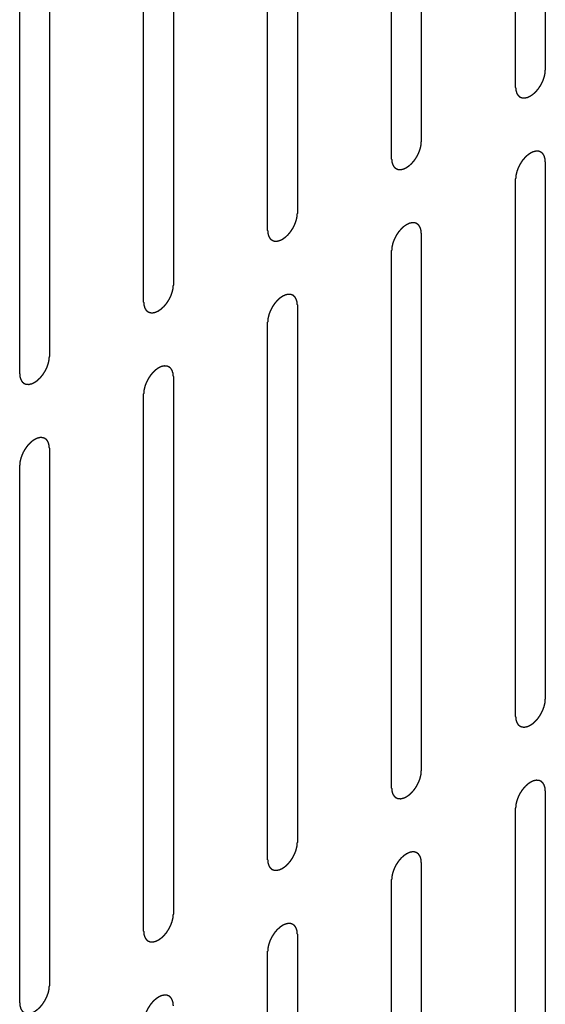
# Model space of a CAD drawing. Header units: inches. Extents: x 6 to 353, y 6 to 228.
# Tile 57 of 256: x 342.122 to 343.06, y 76.558 to 78.315. Entities that reach past the tile are written whole.
import ezdxf

# ---------------------------------------------------------------- set-up
doc = ezdxf.new("R2010")
doc.units = ezdxf.units.IN
doc.header["$LTSCALE"] = 19.946667
doc.header["$MEASUREMENT"] = 0
doc.linetypes.add('HIDDEN', pattern=[0.2, 0.1, -0.1])
doc.layers.add('DEFAULT_2', color=7, linetype='HIDDEN')

msp = doc.modelspace()

# ---------------------------------------------------------------- linework, layer by layer
at = {"layer": 'DEFAULT_2', "color": 7, "linetype": 'HIDDEN'}
for p, q in [((343.0598, 79.184), (343.0598, 78.2246)), ((343.0068, 78.194), (343.0068, 79.1534)), ((342.8385, 79.0563), (342.8385, 78.0969)), ((342.7855, 78.0662), (342.7855, 79.0256)), ((342.6172, 78.9285), (342.6172, 77.9691)), ((342.5642, 77.9385), (342.5642, 78.8979)), ((342.3959, 78.8007), (342.3959, 77.8413)), ((342.3428, 77.8107), (342.3428, 78.7701)), ((342.1745, 78.6729), (342.1745, 77.7135)), ((342.1215, 77.6829), (342.1215, 78.6423)), ((343.0598, 78.0613), (343.0598, 77.102)), ((343.0068, 77.0713), (343.0068, 78.0307)), ((342.8385, 77.9336), (342.8385, 76.9742)), ((342.7855, 76.9436), (342.7855, 77.9029)), ((342.6172, 77.8058), (342.6172, 76.8464)), ((342.5642, 76.8158), (342.5642, 77.7752)), ((342.3959, 77.678), (342.3959, 76.7186)), ((342.3428, 76.688), (342.3428, 77.6474)), ((342.1745, 77.5502), (342.1745, 76.5908)), ((342.1215, 76.5602), (342.1215, 77.5196)), ((343.0598, 76.9387), (343.0598, 75.9793)), ((343.0068, 75.9486), (343.0068, 76.908)), ((342.8385, 76.8109), (342.8385, 75.8515)), ((342.7855, 75.8209), (342.7855, 76.7803)), ((342.6172, 76.6831), (342.6172, 75.7237)), ((342.5642, 75.6931), (342.5642, 76.6525))]:
    msp.add_line(p, q, dxfattribs=at)
for points in [[(343.0068, 78.194), (343.0069, 78.1931), (343.007, 78.1917), (343.0072, 78.19), (343.0072, 78.1892), (343.0073, 78.1887), (343.0073, 78.1884), (343.0074, 78.1881), (343.0075, 78.1877), (343.0078, 78.187), (343.0081, 78.1859), (343.0084, 78.1849), (343.0086, 78.1842), (343.0087, 78.1838), (343.0088, 78.1835), (343.009, 78.1833), (343.0092, 78.1829), (343.0095, 78.1824), (343.01, 78.1816), (343.0105, 78.1808), (343.0109, 78.1802), (343.0111, 78.1799), (343.0112, 78.1796), (343.0115, 78.1795), (343.0117, 78.1792), (343.0122, 78.1788), (343.0129, 78.1782), (343.0136, 78.1777), (343.0141, 78.1773), (343.0144, 78.177), (343.0146, 78.1768), (343.0148, 78.1768), (343.0152, 78.1766), (343.0157, 78.1764), (343.0166, 78.1761), (343.0174, 78.1758), (343.018, 78.1756), (343.0183, 78.1755), (343.0186, 78.1754), (343.0189, 78.1754), (343.0192, 78.1753), (343.0199, 78.1753), (343.0209, 78.1753), (343.0218, 78.1752), (343.0225, 78.1752), (343.0229, 78.1752), (343.0231, 78.1752), (343.0234, 78.1753), (343.0239, 78.1753), (343.0246, 78.1755), (343.0256, 78.1757), (343.0266, 78.176), (343.0274, 78.1761), (343.0278, 78.1762), (343.0281, 78.1763), (343.0284, 78.1765), (343.0288, 78.1766), (343.0294, 78.1769), (343.0301, 78.1772), (343.0309, 78.1776), (343.0318, 78.178), (343.0326, 78.1784), (343.033, 78.1786), (343.0333, 78.1787), (343.0336, 78.1789), (343.0341, 78.1792), (343.0348, 78.1798), (343.0359, 78.1805), (343.037, 78.1812), (343.0378, 78.1818), (343.0385, 78.1822), (343.0391, 78.1829), (343.0399, 78.1836), (343.041, 78.1846), (343.042, 78.1855), (343.0428, 78.1863), (343.0434, 78.1868), (343.044, 78.1875), (343.0448, 78.1884), (343.0457, 78.1896), (343.0467, 78.1907), (343.0474, 78.1916), (343.048, 78.1923), (343.0485, 78.1931), (343.0492, 78.1941), (343.05, 78.1954), (343.0509, 78.1967), (343.0516, 78.1977), (343.0521, 78.1985), (343.0525, 78.1993), (343.053, 78.2004), (343.0537, 78.2018), (343.0544, 78.2031), (343.0549, 78.2042), (343.0554, 78.205), (343.0557, 78.2059), (343.0561, 78.207), (343.0566, 78.2084), (343.0571, 78.2098), (343.0575, 78.2109), (343.0578, 78.2117), (343.058, 78.2125), (343.0583, 78.2136), (343.0586, 78.215), (343.0589, 78.2164), (343.0591, 78.2175), (343.0594, 78.2183), (343.0594, 78.2191), (343.0595, 78.2201), (343.0596, 78.222), (343.0598, 78.2236), (343.0598, 78.2246)], [(342.7855, 78.0662), (342.7856, 78.0653), (342.7857, 78.0639), (342.7858, 78.0622), (342.7859, 78.0614), (342.786, 78.0609), (342.786, 78.0606), (342.7861, 78.0603), (342.7862, 78.0599), (342.7864, 78.0592), (342.7867, 78.0582), (342.7871, 78.0572), (342.7873, 78.0564), (342.7874, 78.056), (342.7875, 78.0557), (342.7876, 78.0555), (342.7878, 78.0552), (342.7882, 78.0546), (342.7887, 78.0538), (342.7892, 78.053), (342.7896, 78.0524), (342.7898, 78.0521), (342.7899, 78.0518), (342.7901, 78.0517), (342.7904, 78.0515), (342.7909, 78.0511), (342.7916, 78.0505), (342.7923, 78.0499), (342.7928, 78.0495), (342.793, 78.0493), (342.7932, 78.0491), (342.7935, 78.049), (342.7938, 78.0489), (342.7944, 78.0486), (342.7953, 78.0483), (342.7961, 78.048), (342.7967, 78.0478), (342.797, 78.0477), (342.7972, 78.0476), (342.7975, 78.0476), (342.7979, 78.0476), (342.7986, 78.0475), (342.7995, 78.0475), (342.8005, 78.0475), (342.8011, 78.0474), (342.8015, 78.0474), (342.8018, 78.0474), (342.8021, 78.0475), (342.8025, 78.0476), (342.8033, 78.0477), (342.8043, 78.048), (342.8053, 78.0482), (342.806, 78.0483), (342.8065, 78.0485), (342.8068, 78.0485), (342.8071, 78.0487), (342.8075, 78.0489), (342.8081, 78.0491), (342.8087, 78.0494), (342.8096, 78.0498), (342.8105, 78.0502), (342.8112, 78.0506), (342.8117, 78.0508), (342.812, 78.0509), (342.8123, 78.0512), (342.8128, 78.0515), (342.8135, 78.052), (342.8146, 78.0527), (342.8157, 78.0534), (342.8165, 78.0541), (342.8172, 78.0545), (342.8178, 78.0551), (342.8186, 78.0558), (342.8196, 78.0568), (342.8207, 78.0577), (342.8215, 78.0585), (342.8221, 78.059), (342.8227, 78.0598), (342.8234, 78.0607), (342.8244, 78.0618), (342.8253, 78.0629), (342.8261, 78.0639), (342.8267, 78.0645), (342.8272, 78.0653), (342.8279, 78.0663), (342.8287, 78.0676), (342.8296, 78.0689), (342.8302, 78.07), (342.8308, 78.0707), (342.8312, 78.0715), (342.8317, 78.0726), (342.8324, 78.074), (342.8331, 78.0753), (342.8336, 78.0764), (342.8341, 78.0772), (342.8343, 78.0781), (342.8348, 78.0792), (342.8353, 78.0806), (342.8358, 78.082), (342.8362, 78.0831), (342.8365, 78.0839), (342.8367, 78.0847), (342.8369, 78.0858), (342.8372, 78.0872), (342.8376, 78.0886), (342.8378, 78.0897), (342.838, 78.0905), (342.8381, 78.0913), (342.8382, 78.0924), (342.8383, 78.0942), (342.8384, 78.0958), (342.8385, 78.0969)], [(343.0598, 78.0613), (343.0598, 78.0623), (343.0596, 78.0637), (343.0595, 78.0653), (343.0594, 78.0662), (343.0594, 78.0666), (343.0594, 78.067), (343.0592, 78.0673), (343.0591, 78.0677), (343.0589, 78.0684), (343.0586, 78.0694), (343.0583, 78.0704), (343.0581, 78.0712), (343.0579, 78.0715), (343.0579, 78.0719), (343.0577, 78.0721), (343.0575, 78.0724), (343.0571, 78.073), (343.0566, 78.0738), (343.0561, 78.0746), (343.0558, 78.0752), (343.0556, 78.0755), (343.0554, 78.0757), (343.0552, 78.0759), (343.0549, 78.0761), (343.0544, 78.0765), (343.0537, 78.0771), (343.053, 78.0777), (343.0526, 78.0781), (343.0523, 78.0783), (343.0521, 78.0785), (343.0518, 78.0786), (343.0515, 78.0787), (343.0509, 78.0789), (343.0501, 78.0793), (343.0492, 78.0796), (343.0487, 78.0798), (343.0483, 78.0799), (343.0481, 78.08), (343.0478, 78.08), (343.0474, 78.08), (343.0467, 78.08), (343.0458, 78.0801), (343.0448, 78.0801), (343.0442, 78.0802), (343.0438, 78.0802), (343.0435, 78.0802), (343.0432, 78.0801), (343.0428, 78.08), (343.0421, 78.0799), (343.041, 78.0796), (343.04, 78.0794), (343.0393, 78.0792), (343.0389, 78.0791), (343.0386, 78.0791), (343.0382, 78.0789), (343.0378, 78.0787), (343.0373, 78.0785), (343.0366, 78.0782), (343.0357, 78.0778), (343.0349, 78.0774), (343.0341, 78.077), (343.0337, 78.0768), (343.0333, 78.0767), (343.033, 78.0764), (343.0326, 78.0761), (343.0318, 78.0756), (343.0308, 78.0749), (343.0297, 78.0741), (343.0288, 78.0735), (343.0282, 78.0731), (343.0276, 78.0725), (343.0267, 78.0718), (343.0257, 78.0708), (343.0247, 78.0699), (343.0238, 78.0691), (343.0232, 78.0685), (343.0227, 78.0678), (343.0219, 78.0669), (343.0209, 78.0658), (343.02, 78.0647), (343.0192, 78.0637), (343.0186, 78.0631), (343.0181, 78.0623), (343.0175, 78.0613), (343.0166, 78.06), (343.0158, 78.0587), (343.0151, 78.0576), (343.0145, 78.0569), (343.0142, 78.056), (343.0136, 78.055), (343.0129, 78.0536), (343.0122, 78.0522), (343.0117, 78.0512), (343.0113, 78.0504), (343.011, 78.0495), (343.0106, 78.0484), (343.0101, 78.047), (343.0096, 78.0456), (343.0092, 78.0445), (343.0088, 78.0437), (343.0087, 78.0428), (343.0084, 78.0417), (343.0081, 78.0404), (343.0078, 78.039), (343.0075, 78.0379), (343.0073, 78.0371), (343.0073, 78.0363), (343.0072, 78.0352), (343.007, 78.0334), (343.0069, 78.0318), (343.0068, 78.0307)], [(342.5642, 77.9385), (342.5642, 77.9375), (342.5644, 77.9361), (342.5645, 77.9345), (342.5646, 77.9336), (342.5646, 77.9332), (342.5647, 77.9328), (342.5648, 77.9325), (342.5649, 77.9321), (342.5651, 77.9314), (342.5654, 77.9304), (342.5657, 77.9294), (342.5659, 77.9287), (342.5661, 77.9283), (342.5661, 77.9279), (342.5663, 77.9277), (342.5665, 77.9274), (342.5669, 77.9268), (342.5674, 77.926), (342.5679, 77.9252), (342.5682, 77.9246), (342.5684, 77.9243), (342.5686, 77.9241), (342.5688, 77.9239), (342.5691, 77.9237), (342.5696, 77.9233), (342.5703, 77.9227), (342.571, 77.9221), (342.5714, 77.9217), (342.5717, 77.9215), (342.5719, 77.9213), (342.5722, 77.9212), (342.5725, 77.9211), (342.5731, 77.9209), (342.5739, 77.9206), (342.5748, 77.9202), (342.5753, 77.92), (342.5757, 77.9199), (342.5759, 77.9198), (342.5762, 77.9198), (342.5766, 77.9198), (342.5773, 77.9198), (342.5782, 77.9197), (342.5792, 77.9197), (342.5798, 77.9196), (342.5802, 77.9196), (342.5805, 77.9196), (342.5808, 77.9197), (342.5812, 77.9198), (342.5819, 77.9199), (342.583, 77.9202), (342.584, 77.9204), (342.5847, 77.9206), (342.5851, 77.9207), (342.5854, 77.9207), (342.5858, 77.9209), (342.5862, 77.9211), (342.5867, 77.9213), (342.5874, 77.9216), (342.5883, 77.922), (342.5892, 77.9225), (342.5899, 77.9228), (342.5904, 77.923), (342.5907, 77.9231), (342.591, 77.9234), (342.5914, 77.9237), (342.5922, 77.9242), (342.5933, 77.9249), (342.5943, 77.9257), (342.5952, 77.9263), (342.5958, 77.9267), (342.5964, 77.9273), (342.5973, 77.928), (342.5983, 77.929), (342.5993, 77.93), (342.6002, 77.9307), (342.6008, 77.9313), (342.6014, 77.932), (342.6021, 77.9329), (342.6031, 77.934), (342.604, 77.9352), (342.6048, 77.9361), (342.6054, 77.9367), (342.6059, 77.9375), (342.6065, 77.9385), (342.6074, 77.9398), (342.6082, 77.9411), (342.6089, 77.9422), (342.6095, 77.9429), (342.6098, 77.9438), (342.6104, 77.9448), (342.6111, 77.9462), (342.6118, 77.9476), (342.6123, 77.9486), (342.6127, 77.9495), (342.613, 77.9503), (342.6134, 77.9514), (342.6139, 77.9528), (342.6145, 77.9542), (342.6148, 77.9553), (342.6152, 77.9561), (342.6153, 77.957), (342.6156, 77.9581), (342.6159, 77.9594), (342.6162, 77.9608), (342.6165, 77.9619), (342.6167, 77.9627), (342.6167, 77.9635), (342.6168, 77.9646), (342.617, 77.9664), (342.6171, 77.968), (342.6172, 77.9691)], [(342.8385, 77.9336), (342.8384, 77.9345), (342.8383, 77.9359), (342.8382, 77.9376), (342.8381, 77.9384), (342.838, 77.9389), (342.838, 77.9392), (342.8379, 77.9395), (342.8378, 77.9399), (342.8376, 77.9406), (342.8373, 77.9416), (342.837, 77.9427), (342.8367, 77.9434), (342.8366, 77.9438), (342.8365, 77.9441), (342.8364, 77.9443), (342.8362, 77.9446), (342.8358, 77.9452), (342.8353, 77.946), (342.8348, 77.9468), (342.8344, 77.9474), (342.8342, 77.9477), (342.8341, 77.948), (342.8339, 77.9481), (342.8336, 77.9484), (342.8331, 77.9488), (342.8324, 77.9493), (342.8317, 77.9499), (342.8312, 77.9503), (342.831, 77.9506), (342.8308, 77.9508), (342.8305, 77.9508), (342.8302, 77.9509), (342.8296, 77.9512), (342.8288, 77.9515), (342.8279, 77.9518), (342.8273, 77.952), (342.827, 77.9521), (342.8268, 77.9522), (342.8265, 77.9522), (342.8261, 77.9522), (342.8254, 77.9523), (342.8245, 77.9523), (342.8235, 77.9523), (342.8229, 77.9524), (342.8225, 77.9524), (342.8222, 77.9524), (342.8219, 77.9523), (342.8215, 77.9522), (342.8207, 77.9521), (342.8197, 77.9519), (342.8187, 77.9516), (342.818, 77.9515), (342.8176, 77.9514), (342.8173, 77.9513), (342.8169, 77.9511), (342.8165, 77.9509), (342.8159, 77.9507), (342.8153, 77.9504), (342.8144, 77.95), (342.8135, 77.9496), (342.8128, 77.9492), (342.8123, 77.949), (342.812, 77.9489), (342.8117, 77.9486), (342.8113, 77.9484), (342.8105, 77.9478), (342.8094, 77.9471), (342.8084, 77.9464), (342.8075, 77.9458), (342.8068, 77.9454), (342.8062, 77.9447), (342.8054, 77.944), (342.8044, 77.943), (342.8033, 77.9421), (342.8025, 77.9413), (342.8019, 77.9408), (342.8013, 77.94), (342.8006, 77.9391), (342.7996, 77.938), (342.7987, 77.9369), (342.7979, 77.936), (342.7973, 77.9353), (342.7968, 77.9345), (342.7961, 77.9335), (342.7953, 77.9322), (342.7944, 77.9309), (342.7938, 77.9299), (342.7932, 77.9291), (342.7929, 77.9283), (342.7923, 77.9272), (342.7916, 77.9258), (342.7909, 77.9245), (342.7904, 77.9234), (342.7899, 77.9226), (342.7897, 77.9217), (342.7893, 77.9206), (342.7887, 77.9192), (342.7882, 77.9178), (342.7878, 77.9167), (342.7875, 77.9159), (342.7873, 77.9151), (342.7871, 77.914), (342.7868, 77.9126), (342.7864, 77.9112), (342.7862, 77.9101), (342.786, 77.9093), (342.786, 77.9085), (342.7859, 77.9074), (342.7857, 77.9056), (342.7856, 77.904), (342.7855, 77.9029)], [(342.3428, 77.8107), (342.3429, 77.8097), (342.343, 77.8083), (342.3432, 77.8067), (342.3433, 77.8059), (342.3433, 77.8054), (342.3433, 77.805), (342.3434, 77.8047), (342.3436, 77.8043), (342.3438, 77.8036), (342.3441, 77.8026), (342.3444, 77.8016), (342.3446, 77.8009), (342.3448, 77.8005), (342.3448, 77.8002), (342.345, 77.7999), (342.3452, 77.7996), (342.3456, 77.799), (342.3461, 77.7982), (342.3466, 77.7974), (342.3469, 77.7969), (342.3471, 77.7965), (342.3473, 77.7963), (342.3475, 77.7961), (342.3478, 77.7959), (342.3482, 77.7955), (342.3489, 77.7949), (342.3496, 77.7943), (342.3501, 77.7939), (342.3504, 77.7937), (342.3506, 77.7935), (342.3509, 77.7934), (342.3512, 77.7933), (342.3518, 77.7931), (342.3526, 77.7928), (342.3534, 77.7925), (342.354, 77.7922), (342.3544, 77.7921), (342.3546, 77.792), (342.3549, 77.792), (342.3553, 77.792), (342.3559, 77.792), (342.3569, 77.7919), (342.3578, 77.7919), (342.3585, 77.7919), (342.3589, 77.7919), (342.3592, 77.7918), (342.3595, 77.7919), (342.3599, 77.792), (342.3606, 77.7922), (342.3616, 77.7924), (342.3627, 77.7926), (342.3634, 77.7928), (342.3638, 77.7929), (342.3641, 77.7929), (342.3644, 77.7931), (342.3649, 77.7933), (342.3654, 77.7936), (342.3661, 77.7939), (342.367, 77.7943), (342.3678, 77.7947), (342.3686, 77.795), (342.369, 77.7952), (342.3694, 77.7954), (342.3697, 77.7956), (342.3701, 77.7959), (342.3709, 77.7964), (342.3719, 77.7972), (342.373, 77.7979), (342.3739, 77.7985), (342.3745, 77.7989), (342.3751, 77.7995), (342.376, 77.8003), (342.377, 77.8012), (342.378, 77.8022), (342.3788, 77.803), (342.3795, 77.8035), (342.38, 77.8042), (342.3808, 77.8051), (342.3817, 77.8062), (342.3827, 77.8074), (342.3835, 77.8083), (342.384, 77.8089), (342.3845, 77.8097), (342.3852, 77.8108), (342.3861, 77.8121), (342.3869, 77.8134), (342.3876, 77.8144), (342.3881, 77.8152), (342.3885, 77.816), (342.3891, 77.8171), (342.3897, 77.8184), (342.3904, 77.8198), (342.391, 77.8209), (342.3914, 77.8217), (342.3917, 77.8225), (342.3921, 77.8236), (342.3926, 77.825), (342.3931, 77.8264), (342.3935, 77.8275), (342.3939, 77.8284), (342.394, 77.8292), (342.3943, 77.8303), (342.3946, 77.8317), (342.3949, 77.833), (342.3952, 77.8341), (342.3954, 77.835), (342.3954, 77.8357), (342.3955, 77.8368), (342.3957, 77.8387), (342.3958, 77.8402), (342.3959, 77.8413)], [(342.6172, 77.8058), (342.6171, 77.8067), (342.617, 77.8081), (342.6168, 77.8098), (342.6168, 77.8106), (342.6167, 77.8111), (342.6167, 77.8115), (342.6166, 77.8117), (342.6165, 77.8121), (342.6163, 77.8129), (342.6159, 77.8139), (342.6156, 77.8149), (342.6154, 77.8156), (342.6153, 77.816), (342.6152, 77.8163), (342.615, 77.8165), (342.6148, 77.8169), (342.6145, 77.8174), (342.614, 77.8182), (342.6135, 77.819), (342.6131, 77.8196), (342.6129, 77.8199), (342.6128, 77.8202), (342.6126, 77.8203), (342.6123, 77.8206), (342.6118, 77.821), (342.6111, 77.8216), (342.6104, 77.8221), (342.6099, 77.8225), (342.6096, 77.8228), (342.6094, 77.823), (342.6092, 77.823), (342.6088, 77.8232), (342.6083, 77.8234), (342.6074, 77.8237), (342.6066, 77.824), (342.606, 77.8242), (342.6057, 77.8243), (342.6054, 77.8245), (342.6051, 77.8244), (342.6048, 77.8245), (342.6041, 77.8245), (342.6032, 77.8245), (342.6022, 77.8246), (342.6015, 77.8246), (342.6012, 77.8246), (342.6009, 77.8246), (342.6006, 77.8245), (342.6001, 77.8245), (342.5994, 77.8243), (342.5984, 77.8241), (342.5974, 77.8238), (342.5966, 77.8237), (342.5962, 77.8236), (342.5959, 77.8235), (342.5956, 77.8234), (342.5952, 77.8232), (342.5946, 77.8229), (342.594, 77.8226), (342.5931, 77.8222), (342.5922, 77.8218), (342.5914, 77.8214), (342.591, 77.8212), (342.5907, 77.8211), (342.5904, 77.8209), (342.5899, 77.8206), (342.5892, 77.8201), (342.5881, 77.8193), (342.587, 77.8186), (342.5862, 77.818), (342.5855, 77.8176), (342.5849, 77.817), (342.5841, 77.8162), (342.5831, 77.8152), (342.582, 77.8143), (342.5812, 77.8135), (342.5806, 77.813), (342.58, 77.8123), (342.5792, 77.8114), (342.5783, 77.8102), (342.5773, 77.8091), (342.5766, 77.8082), (342.576, 77.8075), (342.5755, 77.8067), (342.5748, 77.8057), (342.574, 77.8044), (342.5731, 77.8031), (342.5724, 77.8021), (342.5719, 77.8013), (342.5715, 77.8005), (342.571, 77.7994), (342.5703, 77.798), (342.5696, 77.7967), (342.5691, 77.7956), (342.5686, 77.7948), (342.5683, 77.7939), (342.5679, 77.7928), (342.5674, 77.7914), (342.5669, 77.7901), (342.5665, 77.7889), (342.5662, 77.7881), (342.566, 77.7873), (342.5658, 77.7862), (342.5654, 77.7848), (342.5651, 77.7834), (342.5649, 77.7823), (342.5647, 77.7815), (342.5646, 77.7807), (342.5645, 77.7797), (342.5644, 77.7778), (342.5643, 77.7762), (342.5642, 77.7752)], [(342.1215, 77.6829), (342.1216, 77.682), (342.1217, 77.6805), (342.1219, 77.6789), (342.1219, 77.6781), (342.122, 77.6776), (342.122, 77.6772), (342.1221, 77.6769), (342.1222, 77.6765), (342.1225, 77.6758), (342.1228, 77.6748), (342.1231, 77.6738), (342.1233, 77.6731), (342.1234, 77.6727), (342.1235, 77.6724), (342.1237, 77.6722), (342.1239, 77.6718), (342.1242, 77.6713), (342.1247, 77.6705), (342.1252, 77.6696), (342.1256, 77.6691), (342.1258, 77.6688), (342.1259, 77.6685), (342.1262, 77.6683), (342.1264, 77.6681), (342.1269, 77.6677), (342.1276, 77.6671), (342.1283, 77.6666), (342.1288, 77.6661), (342.1291, 77.6659), (342.1293, 77.6657), (342.1295, 77.6657), (342.1299, 77.6655), (342.1305, 77.6653), (342.1313, 77.665), (342.1321, 77.6647), (342.1327, 77.6645), (342.133, 77.6644), (342.1333, 77.6642), (342.1336, 77.6642), (342.1339, 77.6642), (342.1346, 77.6642), (342.1356, 77.6642), (342.1365, 77.6641), (342.1372, 77.6641), (342.1376, 77.6641), (342.1378, 77.664), (342.1382, 77.6641), (342.1386, 77.6642), (342.1393, 77.6644), (342.1403, 77.6646), (342.1413, 77.6649), (342.1421, 77.665), (342.1425, 77.6651), (342.1428, 77.6651), (342.1431, 77.6653), (342.1436, 77.6655), (342.1441, 77.6658), (342.1448, 77.6661), (342.1456, 77.6665), (342.1465, 77.6669), (342.1473, 77.6672), (342.1477, 77.6674), (342.148, 77.6676), (342.1484, 77.6678), (342.1488, 77.6681), (342.1495, 77.6686), (342.1506, 77.6694), (342.1517, 77.6701), (342.1525, 77.6707), (342.1532, 77.6711), (342.1538, 77.6717), (342.1546, 77.6725), (342.1557, 77.6734), (342.1567, 77.6744), (342.1575, 77.6752), (342.1582, 77.6757), (342.1587, 77.6764), (342.1595, 77.6773), (342.1604, 77.6785), (342.1614, 77.6796), (342.1621, 77.6805), (342.1627, 77.6812), (342.1632, 77.682), (342.1639, 77.683), (342.1647, 77.6843), (342.1656, 77.6856), (342.1663, 77.6866), (342.1668, 77.6874), (342.1672, 77.6882), (342.1677, 77.6893), (342.1684, 77.6906), (342.1691, 77.692), (342.1696, 77.6931), (342.1701, 77.6939), (342.1704, 77.6947), (342.1708, 77.6958), (342.1713, 77.6972), (342.1718, 77.6986), (342.1722, 77.6997), (342.1725, 77.7006), (342.1727, 77.7014), (342.173, 77.7025), (342.1733, 77.7039), (342.1736, 77.7052), (342.1738, 77.7063), (342.1741, 77.7072), (342.1741, 77.708), (342.1742, 77.709), (342.1743, 77.7109), (342.1745, 77.7125), (342.1745, 77.7135)], [(342.3959, 77.678), (342.3958, 77.6789), (342.3957, 77.6804), (342.3955, 77.682), (342.3954, 77.6828), (342.3954, 77.6833), (342.3954, 77.6837), (342.3953, 77.684), (342.3952, 77.6844), (342.3949, 77.6851), (342.3946, 77.6861), (342.3943, 77.6871), (342.3941, 77.6878), (342.394, 77.6882), (342.3939, 77.6885), (342.3937, 77.6888), (342.3935, 77.6891), (342.3932, 77.6896), (342.3927, 77.6905), (342.3921, 77.6913), (342.3918, 77.6918), (342.3916, 77.6921), (342.3915, 77.6924), (342.3912, 77.6926), (342.391, 77.6928), (342.3905, 77.6932), (342.3898, 77.6938), (342.3891, 77.6944), (342.3886, 77.6948), (342.3883, 77.695), (342.3881, 77.6952), (342.3879, 77.6953), (342.3875, 77.6954), (342.3869, 77.6956), (342.3861, 77.6959), (342.3853, 77.6962), (342.3847, 77.6964), (342.3844, 77.6966), (342.3841, 77.6967), (342.3838, 77.6967), (342.3834, 77.6967), (342.3828, 77.6967), (342.3818, 77.6968), (342.3809, 77.6968), (342.3802, 77.6968), (342.3798, 77.6968), (342.3796, 77.6969), (342.3792, 77.6968), (342.3788, 77.6967), (342.3781, 77.6965), (342.3771, 77.6963), (342.376, 77.6961), (342.3753, 77.6959), (342.3749, 77.6958), (342.3746, 77.6958), (342.3743, 77.6956), (342.3738, 77.6954), (342.3733, 77.6951), (342.3726, 77.6948), (342.3718, 77.6944), (342.3709, 77.694), (342.3701, 77.6937), (342.3697, 77.6935), (342.3694, 77.6933), (342.369, 77.6931), (342.3686, 77.6928), (342.3679, 77.6923), (342.3668, 77.6915), (342.3657, 77.6908), (342.3649, 77.6902), (342.3642, 77.6898), (342.3636, 77.6892), (342.3628, 77.6884), (342.3617, 77.6875), (342.3607, 77.6865), (342.3599, 77.6857), (342.3592, 77.6852), (342.3587, 77.6845), (342.3579, 77.6836), (342.357, 77.6824), (342.356, 77.6813), (342.3553, 77.6804), (342.3547, 77.6798), (342.3542, 77.6789), (342.3535, 77.6779), (342.3526, 77.6766), (342.3518, 77.6753), (342.3511, 77.6743), (342.3506, 77.6735), (342.3502, 77.6727), (342.3496, 77.6716), (342.349, 77.6703), (342.3483, 77.6689), (342.3477, 77.6678), (342.3473, 77.667), (342.347, 77.6662), (342.3466, 77.6651), (342.3461, 77.6637), (342.3456, 77.6623), (342.3452, 77.6612), (342.3448, 77.6603), (342.3447, 77.6595), (342.3444, 77.6584), (342.3441, 77.657), (342.3438, 77.6557), (342.3436, 77.6546), (342.3433, 77.6537), (342.3433, 77.6529), (342.3432, 77.6519), (342.3431, 77.65), (342.3429, 77.6484), (342.3428, 77.6474)], [(342.1745, 77.5502), (342.1745, 77.5512), (342.1743, 77.5526), (342.1742, 77.5542), (342.1741, 77.5551), (342.1741, 77.5555), (342.1741, 77.5559), (342.1739, 77.5562), (342.1738, 77.5566), (342.1736, 77.5573), (342.1733, 77.5583), (342.173, 77.5593), (342.1728, 77.56), (342.1726, 77.5604), (342.1726, 77.5608), (342.1724, 77.561), (342.1722, 77.5613), (342.1718, 77.5619), (342.1713, 77.5627), (342.1708, 77.5635), (342.1705, 77.564), (342.1703, 77.5644), (342.1701, 77.5646), (342.1699, 77.5648), (342.1696, 77.565), (342.1691, 77.5654), (342.1685, 77.566), (342.1678, 77.5666), (342.1673, 77.567), (342.167, 77.5672), (342.1668, 77.5674), (342.1665, 77.5675), (342.1662, 77.5676), (342.1656, 77.5678), (342.1648, 77.5681), (342.1639, 77.5684), (342.1634, 77.5687), (342.163, 77.5688), (342.1628, 77.5689), (342.1625, 77.5689), (342.1621, 77.5689), (342.1615, 77.5689), (342.1605, 77.569), (342.1596, 77.569), (342.1589, 77.569), (342.1585, 77.569), (342.1582, 77.5691), (342.1579, 77.569), (342.1575, 77.5689), (342.1568, 77.5687), (342.1557, 77.5685), (342.1547, 77.5683), (342.154, 77.5681), (342.1536, 77.568), (342.1533, 77.568), (342.1529, 77.5678), (342.1525, 77.5676), (342.152, 77.5673), (342.1513, 77.567), (342.1504, 77.5666), (342.1496, 77.5662), (342.1488, 77.5659), (342.1484, 77.5657), (342.148, 77.5656), (342.1477, 77.5653), (342.1473, 77.565), (342.1465, 77.5645), (342.1455, 77.5638), (342.1444, 77.563), (342.1435, 77.5624), (342.1429, 77.562), (342.1423, 77.5614), (342.1414, 77.5606), (342.1404, 77.5597), (342.1394, 77.5587), (342.1386, 77.558), (342.1379, 77.5574), (342.1374, 77.5567), (342.1366, 77.5558), (342.1356, 77.5547), (342.1347, 77.5535), (342.1339, 77.5526), (342.1333, 77.552), (342.1329, 77.5512), (342.1322, 77.5501), (342.1313, 77.5488), (342.1305, 77.5476), (342.1298, 77.5465), (342.1293, 77.5457), (342.1289, 77.5449), (342.1283, 77.5438), (342.1276, 77.5425), (342.127, 77.5411), (342.1264, 77.54), (342.126, 77.5392), (342.1257, 77.5384), (342.1253, 77.5373), (342.1248, 77.5359), (342.1243, 77.5345), (342.1239, 77.5334), (342.1235, 77.5325), (342.1234, 77.5317), (342.1231, 77.5306), (342.1228, 77.5293), (342.1225, 77.5279), (342.1222, 77.5268), (342.122, 77.5259), (342.122, 77.5252), (342.1219, 77.5241), (342.1217, 77.5223), (342.1216, 77.5207), (342.1215, 77.5196)], [(343.0068, 77.0713), (343.0069, 77.0704), (343.007, 77.069), (343.0072, 77.0673), (343.0072, 77.0665), (343.0073, 77.066), (343.0073, 77.0657), (343.0074, 77.0654), (343.0075, 77.065), (343.0078, 77.0643), (343.0081, 77.0632), (343.0084, 77.0622), (343.0086, 77.0615), (343.0087, 77.0611), (343.0088, 77.0608), (343.009, 77.0606), (343.0092, 77.0603), (343.0095, 77.0597), (343.01, 77.0589), (343.0105, 77.0581), (343.0109, 77.0575), (343.0111, 77.0572), (343.0112, 77.0569), (343.0115, 77.0568), (343.0117, 77.0565), (343.0122, 77.0561), (343.0129, 77.0556), (343.0136, 77.055), (343.0141, 77.0546), (343.0144, 77.0543), (343.0146, 77.0541), (343.0148, 77.0541), (343.0152, 77.0539), (343.0157, 77.0537), (343.0166, 77.0534), (343.0174, 77.0531), (343.018, 77.0529), (343.0183, 77.0528), (343.0186, 77.0527), (343.0189, 77.0527), (343.0192, 77.0527), (343.0199, 77.0526), (343.0209, 77.0526), (343.0218, 77.0526), (343.0225, 77.0525), (343.0229, 77.0525), (343.0231, 77.0525), (343.0234, 77.0526), (343.0239, 77.0527), (343.0246, 77.0528), (343.0256, 77.053), (343.0266, 77.0533), (343.0274, 77.0534), (343.0278, 77.0535), (343.0281, 77.0536), (343.0284, 77.0538), (343.0288, 77.054), (343.0294, 77.0542), (343.0301, 77.0545), (343.0309, 77.0549), (343.0318, 77.0553), (343.0326, 77.0557), (343.033, 77.0559), (343.0333, 77.056), (343.0336, 77.0563), (343.0341, 77.0565), (343.0348, 77.0571), (343.0359, 77.0578), (343.037, 77.0585), (343.0378, 77.0591), (343.0385, 77.0595), (343.0391, 77.0602), (343.0399, 77.0609), (343.041, 77.0619), (343.042, 77.0628), (343.0428, 77.0636), (343.0434, 77.0641), (343.044, 77.0649), (343.0448, 77.0658), (343.0457, 77.0669), (343.0467, 77.068), (343.0474, 77.0689), (343.048, 77.0696), (343.0485, 77.0704), (343.0492, 77.0714), (343.05, 77.0727), (343.0509, 77.074), (343.0516, 77.075), (343.0521, 77.0758), (343.0525, 77.0766), (343.053, 77.0777), (343.0537, 77.0791), (343.0544, 77.0804), (343.0549, 77.0815), (343.0554, 77.0823), (343.0557, 77.0832), (343.0561, 77.0843), (343.0566, 77.0857), (343.0571, 77.0871), (343.0575, 77.0882), (343.0578, 77.089), (343.058, 77.0898), (343.0583, 77.0909), (343.0586, 77.0923), (343.0589, 77.0937), (343.0591, 77.0948), (343.0594, 77.0956), (343.0594, 77.0964), (343.0595, 77.0975), (343.0596, 77.0993), (343.0598, 77.1009), (343.0598, 77.102)], [(342.7855, 76.9436), (342.7856, 76.9426), (342.7857, 76.9412), (342.7858, 76.9395), (342.7859, 76.9387), (342.786, 76.9383), (342.786, 76.9379), (342.7861, 76.9376), (342.7862, 76.9372), (342.7864, 76.9365), (342.7867, 76.9355), (342.7871, 76.9345), (342.7873, 76.9337), (342.7874, 76.9333), (342.7875, 76.933), (342.7876, 76.9328), (342.7878, 76.9325), (342.7882, 76.9319), (342.7887, 76.9311), (342.7892, 76.9303), (342.7896, 76.9297), (342.7898, 76.9294), (342.7899, 76.9291), (342.7901, 76.929), (342.7904, 76.9288), (342.7909, 76.9284), (342.7916, 76.9278), (342.7923, 76.9272), (342.7928, 76.9268), (342.793, 76.9266), (342.7932, 76.9264), (342.7935, 76.9263), (342.7938, 76.9262), (342.7944, 76.926), (342.7953, 76.9256), (342.7961, 76.9253), (342.7967, 76.9251), (342.797, 76.925), (342.7972, 76.9249), (342.7975, 76.9249), (342.7979, 76.9249), (342.7986, 76.9249), (342.7995, 76.9248), (342.8005, 76.9248), (342.8011, 76.9247), (342.8015, 76.9247), (342.8018, 76.9247), (342.8021, 76.9248), (342.8025, 76.9249), (342.8033, 76.925), (342.8043, 76.9253), (342.8053, 76.9255), (342.806, 76.9257), (342.8065, 76.9258), (342.8068, 76.9258), (342.8071, 76.926), (342.8075, 76.9262), (342.8081, 76.9264), (342.8087, 76.9267), (342.8096, 76.9271), (342.8105, 76.9275), (342.8112, 76.9279), (342.8117, 76.9281), (342.812, 76.9282), (342.8123, 76.9285), (342.8128, 76.9288), (342.8135, 76.9293), (342.8146, 76.93), (342.8157, 76.9308), (342.8165, 76.9314), (342.8172, 76.9318), (342.8178, 76.9324), (342.8186, 76.9331), (342.8196, 76.9341), (342.8207, 76.935), (342.8215, 76.9358), (342.8221, 76.9364), (342.8227, 76.9371), (342.8234, 76.938), (342.8244, 76.9391), (342.8253, 76.9402), (342.8261, 76.9412), (342.8267, 76.9418), (342.8272, 76.9426), (342.8279, 76.9436), (342.8287, 76.9449), (342.8296, 76.9462), (342.8302, 76.9473), (342.8308, 76.948), (342.8312, 76.9489), (342.8317, 76.9499), (342.8324, 76.9513), (342.8331, 76.9527), (342.8336, 76.9537), (342.8341, 76.9545), (342.8343, 76.9554), (342.8348, 76.9565), (342.8353, 76.9579), (342.8358, 76.9593), (342.8362, 76.9604), (342.8365, 76.9612), (342.8367, 76.9621), (342.8369, 76.9632), (342.8372, 76.9645), (342.8376, 76.9659), (342.8378, 76.967), (342.838, 76.9678), (342.8381, 76.9686), (342.8382, 76.9697), (342.8383, 76.9715), (342.8384, 76.9731), (342.8385, 76.9742)], [(343.0598, 76.9387), (343.0598, 76.9396), (343.0596, 76.941), (343.0595, 76.9427), (343.0594, 76.9435), (343.0594, 76.944), (343.0594, 76.9443), (343.0592, 76.9446), (343.0591, 76.945), (343.0589, 76.9457), (343.0586, 76.9467), (343.0583, 76.9477), (343.0581, 76.9485), (343.0579, 76.9489), (343.0579, 76.9492), (343.0577, 76.9494), (343.0575, 76.9497), (343.0571, 76.9503), (343.0566, 76.9511), (343.0561, 76.9519), (343.0558, 76.9525), (343.0556, 76.9528), (343.0554, 76.9531), (343.0552, 76.9532), (343.0549, 76.9534), (343.0544, 76.9538), (343.0537, 76.9544), (343.053, 76.955), (343.0526, 76.9554), (343.0523, 76.9556), (343.0521, 76.9558), (343.0518, 76.9559), (343.0515, 76.956), (343.0509, 76.9562), (343.0501, 76.9566), (343.0492, 76.9569), (343.0487, 76.9571), (343.0483, 76.9572), (343.0481, 76.9573), (343.0478, 76.9573), (343.0474, 76.9573), (343.0467, 76.9574), (343.0458, 76.9574), (343.0448, 76.9574), (343.0442, 76.9575), (343.0438, 76.9575), (343.0435, 76.9575), (343.0432, 76.9574), (343.0428, 76.9573), (343.0421, 76.9572), (343.041, 76.9569), (343.04, 76.9567), (343.0393, 76.9565), (343.0389, 76.9564), (343.0386, 76.9564), (343.0382, 76.9562), (343.0378, 76.956), (343.0373, 76.9558), (343.0366, 76.9555), (343.0357, 76.9551), (343.0349, 76.9547), (343.0341, 76.9543), (343.0337, 76.9541), (343.0333, 76.954), (343.033, 76.9537), (343.0326, 76.9534), (343.0318, 76.9529), (343.0308, 76.9522), (343.0297, 76.9514), (343.0288, 76.9508), (343.0282, 76.9504), (343.0276, 76.9498), (343.0267, 76.9491), (343.0257, 76.9481), (343.0247, 76.9472), (343.0238, 76.9464), (343.0232, 76.9458), (343.0227, 76.9451), (343.0219, 76.9442), (343.0209, 76.9431), (343.02, 76.942), (343.0192, 76.941), (343.0186, 76.9404), (343.0181, 76.9396), (343.0175, 76.9386), (343.0166, 76.9373), (343.0158, 76.936), (343.0151, 76.9349), (343.0145, 76.9342), (343.0142, 76.9334), (343.0136, 76.9323), (343.0129, 76.9309), (343.0122, 76.9296), (343.0117, 76.9285), (343.0113, 76.9277), (343.011, 76.9268), (343.0106, 76.9257), (343.0101, 76.9243), (343.0096, 76.9229), (343.0092, 76.9218), (343.0088, 76.921), (343.0087, 76.9202), (343.0084, 76.9191), (343.0081, 76.9177), (343.0078, 76.9163), (343.0075, 76.9152), (343.0073, 76.9144), (343.0073, 76.9136), (343.0072, 76.9125), (343.007, 76.9107), (343.0069, 76.9091), (343.0068, 76.908)], [(342.5642, 76.8158), (342.5642, 76.8148), (342.5644, 76.8134), (342.5645, 76.8118), (342.5646, 76.8109), (342.5646, 76.8105), (342.5647, 76.8101), (342.5648, 76.8098), (342.5649, 76.8094), (342.5651, 76.8087), (342.5654, 76.8077), (342.5657, 76.8067), (342.5659, 76.806), (342.5661, 76.8056), (342.5661, 76.8052), (342.5663, 76.805), (342.5665, 76.8047), (342.5669, 76.8041), (342.5674, 76.8033), (342.5679, 76.8025), (342.5682, 76.8019), (342.5684, 76.8016), (342.5686, 76.8014), (342.5688, 76.8012), (342.5691, 76.801), (342.5696, 76.8006), (342.5703, 76.8), (342.571, 76.7994), (342.5714, 76.799), (342.5717, 76.7988), (342.5719, 76.7986), (342.5722, 76.7985), (342.5725, 76.7984), (342.5731, 76.7982), (342.5739, 76.7979), (342.5748, 76.7976), (342.5753, 76.7973), (342.5757, 76.7972), (342.5759, 76.7971), (342.5762, 76.7971), (342.5766, 76.7971), (342.5773, 76.7971), (342.5782, 76.797), (342.5792, 76.797), (342.5798, 76.797), (342.5802, 76.797), (342.5805, 76.7969), (342.5808, 76.797), (342.5812, 76.7971), (342.5819, 76.7973), (342.583, 76.7975), (342.584, 76.7977), (342.5847, 76.7979), (342.5851, 76.798), (342.5854, 76.798), (342.5858, 76.7982), (342.5862, 76.7984), (342.5867, 76.7986), (342.5874, 76.799), (342.5883, 76.7994), (342.5892, 76.7998), (342.5899, 76.8001), (342.5904, 76.8003), (342.5907, 76.8004), (342.591, 76.8007), (342.5914, 76.801), (342.5922, 76.8015), (342.5933, 76.8022), (342.5943, 76.803), (342.5952, 76.8036), (342.5958, 76.804), (342.5964, 76.8046), (342.5973, 76.8054), (342.5983, 76.8063), (342.5993, 76.8073), (342.6002, 76.808), (342.6008, 76.8086), (342.6014, 76.8093), (342.6021, 76.8102), (342.6031, 76.8113), (342.604, 76.8125), (342.6048, 76.8134), (342.6054, 76.814), (342.6059, 76.8148), (342.6065, 76.8159), (342.6074, 76.8172), (342.6082, 76.8184), (342.6089, 76.8195), (342.6095, 76.8202), (342.6098, 76.8211), (342.6104, 76.8222), (342.6111, 76.8235), (342.6118, 76.8249), (342.6123, 76.826), (342.6127, 76.8268), (342.613, 76.8276), (342.6134, 76.8287), (342.6139, 76.8301), (342.6145, 76.8315), (342.6148, 76.8326), (342.6152, 76.8335), (342.6153, 76.8343), (342.6156, 76.8354), (342.6159, 76.8367), (342.6162, 76.8381), (342.6165, 76.8392), (342.6167, 76.84), (342.6167, 76.8408), (342.6168, 76.8419), (342.617, 76.8437), (342.6171, 76.8453), (342.6172, 76.8464)], [(342.8385, 76.8109), (342.8384, 76.8118), (342.8383, 76.8132), (342.8382, 76.8149), (342.8381, 76.8157), (342.838, 76.8162), (342.838, 76.8165), (342.8379, 76.8168), (342.8378, 76.8172), (342.8376, 76.8179), (342.8373, 76.819), (342.837, 76.82), (342.8367, 76.8207), (342.8366, 76.8211), (342.8365, 76.8214), (342.8364, 76.8216), (342.8362, 76.822), (342.8358, 76.8225), (342.8353, 76.8233), (342.8348, 76.8241), (342.8344, 76.8247), (342.8342, 76.825), (342.8341, 76.8253), (342.8339, 76.8254), (342.8336, 76.8257), (342.8331, 76.8261), (342.8324, 76.8267), (342.8317, 76.8272), (342.8312, 76.8276), (342.831, 76.8279), (342.8308, 76.8281), (342.8305, 76.8281), (342.8302, 76.8283), (342.8296, 76.8285), (342.8288, 76.8288), (342.8279, 76.8291), (342.8273, 76.8293), (342.827, 76.8294), (342.8268, 76.8295), (342.8265, 76.8295), (342.8261, 76.8296), (342.8254, 76.8296), (342.8245, 76.8296), (342.8235, 76.8297), (342.8229, 76.8297), (342.8225, 76.8297), (342.8222, 76.8297), (342.8219, 76.8296), (342.8215, 76.8296), (342.8207, 76.8294), (342.8197, 76.8292), (342.8187, 76.8289), (342.818, 76.8288), (342.8176, 76.8287), (342.8173, 76.8286), (342.8169, 76.8284), (342.8165, 76.8283), (342.8159, 76.828), (342.8153, 76.8277), (342.8144, 76.8273), (342.8135, 76.8269), (342.8128, 76.8265), (342.8123, 76.8263), (342.812, 76.8262), (342.8117, 76.826), (342.8113, 76.8257), (342.8105, 76.8251), (342.8094, 76.8244), (342.8084, 76.8237), (342.8075, 76.8231), (342.8068, 76.8227), (342.8062, 76.822), (342.8054, 76.8213), (342.8044, 76.8203), (342.8033, 76.8194), (342.8025, 76.8186), (342.8019, 76.8181), (342.8013, 76.8173), (342.8006, 76.8165), (342.7996, 76.8153), (342.7987, 76.8142), (342.7979, 76.8133), (342.7973, 76.8126), (342.7968, 76.8118), (342.7961, 76.8108), (342.7953, 76.8095), (342.7944, 76.8082), (342.7938, 76.8072), (342.7932, 76.8064), (342.7929, 76.8056), (342.7923, 76.8045), (342.7916, 76.8031), (342.7909, 76.8018), (342.7904, 76.8007), (342.7899, 76.7999), (342.7897, 76.799), (342.7893, 76.7979), (342.7887, 76.7965), (342.7882, 76.7951), (342.7878, 76.794), (342.7875, 76.7932), (342.7873, 76.7924), (342.7871, 76.7913), (342.7868, 76.7899), (342.7864, 76.7885), (342.7862, 76.7874), (342.786, 76.7866), (342.786, 76.7858), (342.7859, 76.7848), (342.7857, 76.7829), (342.7856, 76.7813), (342.7855, 76.7803)], [(342.3428, 76.688), (342.3429, 76.6871), (342.343, 76.6856), (342.3432, 76.684), (342.3433, 76.6832), (342.3433, 76.6827), (342.3433, 76.6823), (342.3434, 76.682), (342.3436, 76.6816), (342.3438, 76.6809), (342.3441, 76.6799), (342.3444, 76.6789), (342.3446, 76.6782), (342.3448, 76.6778), (342.3448, 76.6775), (342.345, 76.6772), (342.3452, 76.6769), (342.3456, 76.6764), (342.3461, 76.6755), (342.3466, 76.6747), (342.3469, 76.6742), (342.3471, 76.6739), (342.3473, 76.6736), (342.3475, 76.6734), (342.3478, 76.6732), (342.3482, 76.6728), (342.3489, 76.6722), (342.3496, 76.6716), (342.3501, 76.6712), (342.3504, 76.671), (342.3506, 76.6708), (342.3509, 76.6707), (342.3512, 76.6706), (342.3518, 76.6704), (342.3526, 76.6701), (342.3534, 76.6698), (342.354, 76.6696), (342.3544, 76.6694), (342.3546, 76.6693), (342.3549, 76.6693), (342.3553, 76.6693), (342.3559, 76.6693), (342.3569, 76.6692), (342.3578, 76.6692), (342.3585, 76.6692), (342.3589, 76.6692), (342.3592, 76.6691), (342.3595, 76.6692), (342.3599, 76.6693), (342.3606, 76.6695), (342.3616, 76.6697), (342.3627, 76.6699), (342.3634, 76.6701), (342.3638, 76.6702), (342.3641, 76.6702), (342.3644, 76.6704), (342.3649, 76.6706), (342.3654, 76.6709), (342.3661, 76.6712), (342.367, 76.6716), (342.3678, 76.672), (342.3686, 76.6723), (342.369, 76.6725), (342.3694, 76.6727), (342.3697, 76.6729), (342.3701, 76.6732), (342.3709, 76.6737), (342.3719, 76.6745), (342.373, 76.6752), (342.3739, 76.6758), (342.3745, 76.6762), (342.3751, 76.6768), (342.376, 76.6776), (342.377, 76.6785), (342.378, 76.6795), (342.3788, 76.6803), (342.3795, 76.6808), (342.38, 76.6815), (342.3808, 76.6824), (342.3817, 76.6836), (342.3827, 76.6847), (342.3835, 76.6856), (342.384, 76.6862), (342.3845, 76.6871), (342.3852, 76.6881), (342.3861, 76.6894), (342.3869, 76.6907), (342.3876, 76.6917), (342.3881, 76.6925), (342.3885, 76.6933), (342.3891, 76.6944), (342.3897, 76.6957), (342.3904, 76.6971), (342.391, 76.6982), (342.3914, 76.699), (342.3917, 76.6998), (342.3921, 76.7009), (342.3926, 76.7023), (342.3931, 76.7037), (342.3935, 76.7048), (342.3939, 76.7057), (342.394, 76.7065), (342.3943, 76.7076), (342.3946, 76.709), (342.3949, 76.7103), (342.3952, 76.7114), (342.3954, 76.7123), (342.3954, 76.713), (342.3955, 76.7141), (342.3957, 76.716), (342.3958, 76.7176), (342.3959, 76.7186)], [(342.6172, 76.6831), (342.6171, 76.684), (342.617, 76.6854), (342.6168, 76.6871), (342.6168, 76.6879), (342.6167, 76.6884), (342.6167, 76.6888), (342.6166, 76.689), (342.6165, 76.6895), (342.6163, 76.6902), (342.6159, 76.6912), (342.6156, 76.6922), (342.6154, 76.6929), (342.6153, 76.6933), (342.6152, 76.6936), (342.615, 76.6938), (342.6148, 76.6942), (342.6145, 76.6947), (342.614, 76.6955), (342.6135, 76.6963), (342.6131, 76.6969), (342.6129, 76.6972), (342.6128, 76.6975), (342.6126, 76.6976), (342.6123, 76.6979), (342.6118, 76.6983), (342.6111, 76.6989), (342.6104, 76.6994), (342.6099, 76.6999), (342.6096, 76.7001), (342.6094, 76.7003), (342.6092, 76.7003), (342.6088, 76.7005), (342.6083, 76.7007), (342.6074, 76.701), (342.6066, 76.7013), (342.606, 76.7015), (342.6057, 76.7016), (342.6054, 76.7018), (342.6051, 76.7017), (342.6048, 76.7018), (342.6041, 76.7018), (342.6032, 76.7018), (342.6022, 76.7019), (342.6015, 76.7019), (342.6012, 76.7019), (342.6009, 76.702), (342.6006, 76.7019), (342.6001, 76.7018), (342.5994, 76.7016), (342.5984, 76.7014), (342.5974, 76.7011), (342.5966, 76.701), (342.5962, 76.7009), (342.5959, 76.7008), (342.5956, 76.7007), (342.5952, 76.7005), (342.5946, 76.7002), (342.594, 76.6999), (342.5931, 76.6995), (342.5922, 76.6991), (342.5914, 76.6988), (342.591, 76.6985), (342.5907, 76.6984), (342.5904, 76.6982), (342.5899, 76.6979), (342.5892, 76.6974), (342.5881, 76.6966), (342.587, 76.6959), (342.5862, 76.6953), (342.5855, 76.6949), (342.5849, 76.6943), (342.5841, 76.6935), (342.5831, 76.6925), (342.582, 76.6916), (342.5812, 76.6908), (342.5806, 76.6903), (342.58, 76.6896), (342.5792, 76.6887), (342.5783, 76.6875), (342.5773, 76.6864), (342.5766, 76.6855), (342.576, 76.6848), (342.5755, 76.684), (342.5748, 76.683), (342.574, 76.6817), (342.5731, 76.6804), (342.5724, 76.6794), (342.5719, 76.6786), (342.5715, 76.6778), (342.571, 76.6767), (342.5703, 76.6754), (342.5696, 76.674), (342.5691, 76.6729), (342.5686, 76.6721), (342.5683, 76.6713), (342.5679, 76.6701), (342.5674, 76.6688), (342.5669, 76.6674), (342.5665, 76.6663), (342.5662, 76.6654), (342.566, 76.6646), (342.5658, 76.6635), (342.5654, 76.6621), (342.5651, 76.6607), (342.5649, 76.6597), (342.5647, 76.6588), (342.5646, 76.658), (342.5645, 76.657), (342.5644, 76.6551), (342.5643, 76.6535), (342.5642, 76.6525)], [(342.1215, 76.5602), (342.1216, 76.5593), (342.1217, 76.5579), (342.1219, 76.5562), (342.1219, 76.5554), (342.122, 76.5549), (342.122, 76.5545), (342.1221, 76.5543), (342.1222, 76.5538), (342.1225, 76.5531), (342.1228, 76.5521), (342.1231, 76.5511), (342.1233, 76.5504), (342.1234, 76.55), (342.1235, 76.5497), (342.1237, 76.5495), (342.1239, 76.5491), (342.1242, 76.5486), (342.1247, 76.5478), (342.1252, 76.547), (342.1256, 76.5464), (342.1258, 76.5461), (342.1259, 76.5458), (342.1262, 76.5457), (342.1264, 76.5454), (342.1269, 76.545), (342.1276, 76.5444), (342.1283, 76.5439), (342.1288, 76.5434), (342.1291, 76.5432), (342.1293, 76.543), (342.1295, 76.543), (342.1299, 76.5428), (342.1305, 76.5426), (342.1313, 76.5423), (342.1321, 76.542), (342.1327, 76.5418), (342.133, 76.5417), (342.1333, 76.5415), (342.1336, 76.5416), (342.1339, 76.5415), (342.1346, 76.5415), (342.1356, 76.5415), (342.1365, 76.5414), (342.1372, 76.5414), (342.1376, 76.5414), (342.1378, 76.5413), (342.1382, 76.5414), (342.1386, 76.5415), (342.1393, 76.5417), (342.1403, 76.5419), (342.1413, 76.5422), (342.1421, 76.5423), (342.1425, 76.5424), (342.1428, 76.5425), (342.1431, 76.5426), (342.1436, 76.5428), (342.1441, 76.5431), (342.1448, 76.5434), (342.1456, 76.5438), (342.1465, 76.5442), (342.1473, 76.5445), (342.1477, 76.5448), (342.148, 76.5449), (342.1484, 76.5451), (342.1488, 76.5454), (342.1495, 76.5459), (342.1506, 76.5467), (342.1517, 76.5474), (342.1525, 76.548), (342.1532, 76.5484), (342.1538, 76.549), (342.1546, 76.5498), (342.1557, 76.5508), (342.1567, 76.5517), (342.1575, 76.5525), (342.1582, 76.553), (342.1587, 76.5537), (342.1595, 76.5546), (342.1604, 76.5558), (342.1614, 76.5569), (342.1621, 76.5578), (342.1627, 76.5585), (342.1632, 76.5593), (342.1639, 76.5603), (342.1647, 76.5616), (342.1656, 76.5629), (342.1663, 76.5639), (342.1668, 76.5647), (342.1672, 76.5655), (342.1677, 76.5666), (342.1684, 76.568), (342.1691, 76.5693), (342.1696, 76.5704), (342.1701, 76.5712), (342.1704, 76.572), (342.1708, 76.5732), (342.1713, 76.5746), (342.1718, 76.5759), (342.1722, 76.5771), (342.1725, 76.5779), (342.1727, 76.5787), (342.173, 76.5798), (342.1733, 76.5812), (342.1736, 76.5826), (342.1738, 76.5837), (342.1741, 76.5845), (342.1741, 76.5853), (342.1742, 76.5863), (342.1743, 76.5882), (342.1745, 76.5898), (342.1745, 76.5908)], [(342.3959, 76.5553), (342.3958, 76.5563), (342.3957, 76.5577), (342.3955, 76.5593), (342.3954, 76.5601), (342.3954, 76.5606), (342.3954, 76.561), (342.3953, 76.5613), (342.3952, 76.5617), (342.3949, 76.5624), (342.3946, 76.5634), (342.3943, 76.5644), (342.3941, 76.5651), (342.394, 76.5655), (342.3939, 76.5658), (342.3937, 76.5661), (342.3935, 76.5664), (342.3932, 76.567), (342.3927, 76.5678), (342.3921, 76.5686), (342.3918, 76.5691), (342.3916, 76.5695), (342.3915, 76.5697), (342.3912, 76.5699), (342.391, 76.5701), (342.3905, 76.5705), (342.3898, 76.5711), (342.3891, 76.5717), (342.3886, 76.5721), (342.3883, 76.5723), (342.3881, 76.5725), (342.3879, 76.5726), (342.3875, 76.5727), (342.3869, 76.5729), (342.3861, 76.5732), (342.3853, 76.5735), (342.3847, 76.5737), (342.3844, 76.5739), (342.3841, 76.574), (342.3838, 76.574), (342.3834, 76.574), (342.3828, 76.574), (342.3818, 76.5741), (342.3809, 76.5741), (342.3802, 76.5741), (342.3798, 76.5741), (342.3796, 76.5742), (342.3792, 76.5741), (342.3788, 76.574), (342.3781, 76.5738), (342.3771, 76.5736), (342.376, 76.5734), (342.3753, 76.5732), (342.3749, 76.5731), (342.3746, 76.5731), (342.3743, 76.5729), (342.3738, 76.5727), (342.3733, 76.5724), (342.3726, 76.5721), (342.3718, 76.5717), (342.3709, 76.5713), (342.3701, 76.571), (342.3697, 76.5708), (342.3694, 76.5706), (342.369, 76.5704), (342.3686, 76.5701), (342.3679, 76.5696), (342.3668, 76.5688), (342.3657, 76.5681), (342.3649, 76.5675), (342.3642, 76.5671), (342.3636, 76.5665), (342.3628, 76.5657), (342.3617, 76.5648), (342.3607, 76.5638), (342.3599, 76.563), (342.3592, 76.5625), (342.3587, 76.5618), (342.3579, 76.5609), (342.357, 76.5598), (342.356, 76.5586), (342.3553, 76.5577), (342.3547, 76.5571), (342.3542, 76.5563), (342.3535, 76.5552), (342.3526, 76.5539), (342.3518, 76.5526), (342.3511, 76.5516), (342.3506, 76.5508), (342.3502, 76.55), (342.3496, 76.5489), (342.349, 76.5476), (342.3483, 76.5462), (342.3477, 76.5451), (342.3473, 76.5443), (342.347, 76.5435), (342.3466, 76.5424), (342.3461, 76.541), (342.3456, 76.5396), (342.3452, 76.5385), (342.3448, 76.5376), (342.3447, 76.5368), (342.3444, 76.5357), (342.3441, 76.5343), (342.3438, 76.533), (342.3436, 76.5319), (342.3433, 76.531), (342.3433, 76.5303), (342.3432, 76.5292), (342.3431, 76.5273), (342.3429, 76.5258), (342.3428, 76.5247)]]:
    msp.add_open_spline(points, degree=3, knots=[0, 0, 0, 0, 0.03125, 0.046875, 0.054688, 0.058594, 0.0625, 0.066406, 0.070312, 0.078125, 0.09375, 0.109375, 0.117188, 0.121094, 0.125, 0.128906, 0.132812, 0.140625, 0.15625, 0.171875, 0.179688, 0.183594, 0.1875, 0.191406, 0.195312, 0.203125, 0.21875, 0.234375, 0.242188, 0.246094, 0.25, 0.253906, 0.257812, 0.265625, 0.28125, 0.296875, 0.304688, 0.308594, 0.3125, 0.316406, 0.320312, 0.328125, 0.34375, 0.359375, 0.367188, 0.371094, 0.375, 0.378906, 0.382812, 0.390625, 0.40625, 0.421875, 0.429688, 0.433594, 0.4375, 0.441406, 0.445312, 0.453125, 0.460938, 0.46875, 0.484375, 0.492188, 0.496094, 0.5, 0.503906, 0.507812, 0.515625, 0.53125, 0.546875, 0.554688, 0.5625, 0.570312, 0.578125, 0.59375, 0.609375, 0.617188, 0.625, 0.632812, 0.640625, 0.65625, 0.671875, 0.679688, 0.6875, 0.695312, 0.703125, 0.71875, 0.734375, 0.742188, 0.75, 0.757812, 0.765625, 0.78125, 0.796875, 0.804688, 0.8125, 0.820312, 0.828125, 0.84375, 0.859375, 0.867188, 0.875, 0.882812, 0.890625, 0.90625, 0.921875, 0.929688, 0.9375, 0.945312, 0.953125, 0.96875, 1, 1, 1, 1], dxfattribs=at)

doc.saveas('drawing.dxf')
